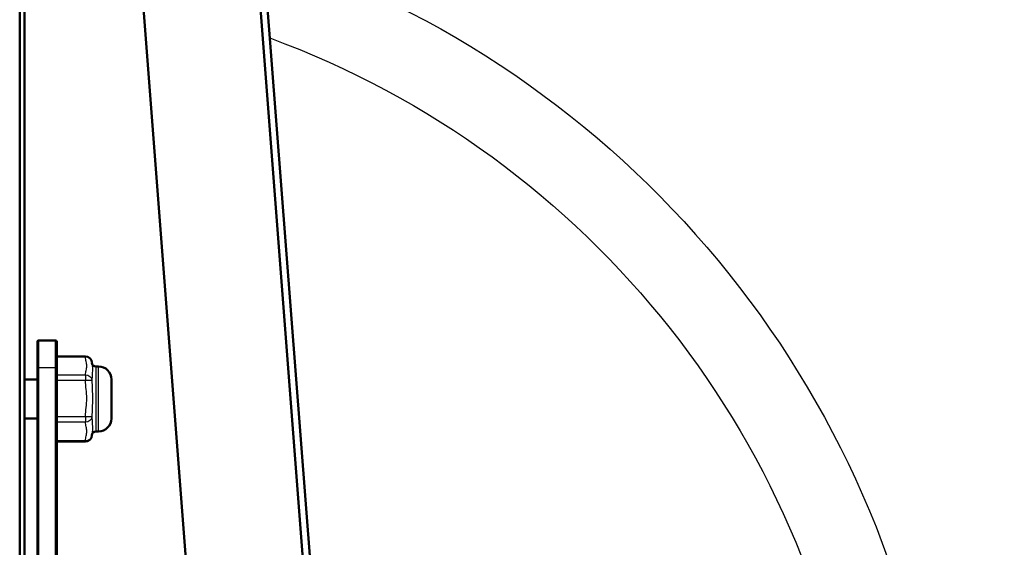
# Model space of a CAD drawing. Header units: millimetres. Extents: x 70 to 1011, y -602 to 1647.
# Tile 90 of 93: x 210 to 286, y 1448 to 1489. Entities that reach past the tile are written whole.
import ezdxf

# ---------------------------------------------------------------- set-up
doc = ezdxf.new("R2010")
doc.units = ezdxf.units.MM
doc.header["$LTSCALE"] = 0.75
doc.layers.add('Visible', color=7, linetype='Continuous', lineweight=50)
doc.layers.add('Visible Narrow', color=7, linetype='Continuous', lineweight=25)

msp = doc.modelspace()

# ---------------------------------------------------------------- linework, layer by layer
at = {"layer": 'Visible', "extrusion": (-1e-16, -1, 2.966e-13)}
for p, q in [((210.081, 1642.669, 513.087), (210.081, 1381.609, 660.64)), ((220.729, 1598.653, 486.562), (232.455, 1446.639, 291.554)), ((220.25, 1597.763, 500.06), (232.455, 1439.541, 297.087)), ((223.455, 1439.54, 297.086), (211.539, 1594.011, 495.247)), ((210.439, 1561.017, 412.209), (210.439, 1441.353, 258.541)), ((212.839, 1463.873, 273.137), (211.539, 1463.873, 273.137)), ((215.139, 1462.644, 273.099), (212.939, 1462.644, 273.099)), ((211.439, 1439.692, 290.688), (211.439, 1461.712, 276.864)), ((212.939, 1461.712, 276.864), (212.939, 1439.692, 290.688)), ((216.139, 1461.873, 273.137), (215.939, 1461.873, 273.137)), ((210.439, 1460.873, 273.137), (211.439, 1460.873, 273.137)), ((210.439, 1457.873, 273.137), (211.439, 1457.873, 273.137)), ((216.139, 1456.873, 273.137), (215.939, 1456.873, 273.137)), ((215.139, 1456.102, 273.175), (212.939, 1456.102, 273.175))]:
    msp.add_line(p, q, dxfattribs=at)
at = {"layer": 'Visible', "extrusion": (0, -2.966e-13, -1)}
for centre, radius, start, end in [((-205.124, 1421.335, 789.545), 128, 98.77408, 244.4681), ((-211.539, 1463.773, -273.137), 0.1, 0, 90), ((-212.839, 1463.773, -273.137), 0.1, 90, 180), ((-215.139, 1462.144, -273.099), 0.5, 90, 177.89295), ((-215.939, 1462.173, -273.137), 0.3, 270, 356.41173), ((-216.139, 1460.873, -273.137), 1, 90, 180), ((-216.139, 1457.873, -273.137), 1, 180, 270), ((-215.939, 1456.573, -273.137), 0.3, 3.58827, 90), ((-215.139, 1456.602, -273.175), 0.5, 182.10705, 270)]:
    msp.add_arc(centre, radius, start, end, dxfattribs=at)
at = {"layer": 'Visible', "extrusion": (-1, 2.1e-15, 5e-16)}
msp.add_arc((-1459.373, 273.137, -211.439), 4.4, 122.12034, 180, dxfattribs=at)
at = {"layer": 'Visible', "extrusion": (1, -2.6e-15, -5e-16)}
msp.add_arc((1459.373, 273.137, 212.939), 4.4, 0, 57.87966, dxfattribs=at)
at = {"layer": 'Visible', "extrusion": (1, -1e-16, 0)}
msp.add_arc((1459.373, 273.137, 217.139), 1.5, 0, 180, dxfattribs=at)
at = {"layer": 'Visible Narrow', "extrusion": (-1e-16, -1, 2.966e-13)}
for p, q in [((215.139, 1462.58, 273.343), (212.939, 1462.58, 273.343)), ((212.839, 1461.766, 276.948), (211.539, 1461.766, 276.948)), ((211.539, 1461.766, 276.948), (211.539, 1439.745, 290.772)), ((212.839, 1439.745, 290.772), (212.839, 1461.766, 276.948)), ((212.939, 1461.227, 275.762), (215.139, 1461.227, 275.762)), ((215.139, 1460.798, 276.018), (212.939, 1460.798, 276.018)), ((212.939, 1458.027, 276.056), (215.139, 1458.027, 276.056)), ((215.139, 1457.59, 275.812), (212.939, 1457.59, 275.812)), ((212.939, 1456.172, 273.431), (215.139, 1456.172, 273.431))]:
    msp.add_line(p, q, dxfattribs=at)
at = {"layer": 'Visible Narrow', "extrusion": (0, -2.966e-13, -1)}
for centre, radius, start, end in [((-205.124, 1421.335, 759.978), 76.246, 108.10399, 236.98568), ((-205.124, 1421.335, 756.647), 70.091, 110.20608, 236.19172)]:
    msp.add_arc(centre, radius, start, end, dxfattribs=at)
at = {"layer": 'Visible Narrow', "extrusion": (1, -2.6e-15, -5e-16)}
msp.add_arc((1459.373, 273.137, 211.539), 4.5, 0, 57.87966, dxfattribs=at)
at = {"layer": 'Visible Narrow', "extrusion": (-1, 2.1e-15, 5e-16)}
msp.add_arc((-1459.373, 273.137, -212.839), 4.5, 122.12034, 180, dxfattribs=at)
at = {"layer": 'Visible Narrow', "extrusion": (1, -1e-16, 0)}
for centre, radius, start, end in [((1462.144, 273.099, 215.139), 0.5, 0, 29.22086), ((1459.373, 273.137, 215.939), 2.5, 0, 180), ((1460.791, 275.518, 215.139), 0.5, 29.22086, 89.22086), ((1458.02, 275.556, 215.139), 0.5, 89.22086, 149.22086)]:
    msp.add_arc(centre, radius, start, end, dxfattribs=at)
at = {"layer": 'Visible Narrow', "extrusion": (0.017958, -0.488099, 0.872604)}
for centre, start, end in [((268.752, 1401.497, -471.5), 360, 88.16119), ((268.754, 1401.497, -471.499), 359.94268, 359.99994)]:
    msp.add_arc(centre, 0.5, start, end, dxfattribs=at)
at = {"layer": 'Visible Narrow', "extrusion": (-6.735e-13, -0.846933, 0.531699)}
msp.add_arc((211.539, 1011.676, -1090.765), 0.1, 90, 180, dxfattribs=at)
at = {"layer": 'Visible Narrow', "extrusion": (-6.732e-13, 0.846933, -0.531699)}
msp.add_arc((-212.839, 1011.676, 1090.765), 0.1, 90, 180, dxfattribs=at)
at = {"layer": 'Visible Narrow', "extrusion": (-1, 1e-16, 0)}
msp.add_arc((-1459.373, 273.137, -216.139), 2.5, 0, 180, dxfattribs=at)
at = {"layer": 'Visible Narrow', "extrusion": (0.017958, 0.488099, -0.872604)}
msp.add_arc((-161.286, 1415.303, 476.456), 0.5, 88.16119, 176.37964, dxfattribs=at)
at = {"layer": 'Visible Narrow', "extrusion": (0.017958, -0.999746, 0.013596)}
msp.add_arc((241.34, 295.298, -1452.811), 0.5, 1.76756, 89.98601, dxfattribs=at)
at = {"layer": 'Visible Narrow', "extrusion": (0.017958, 0.999746, -0.013596)}
msp.add_arc((-188.919, 295.403, 1457.767), 0.5, 89.98601, 178.20446, dxfattribs=at)
at = {"layer": 'Visible Narrow', "extrusion": (0.017958, -0.511648, -0.859008)}
msp.add_arc((266.149, -1104.123, -978.834), 0.5, 3.50847, 91.72692, dxfattribs=at)
at = {"layer": 'Visible Narrow', "extrusion": (0.017958, 0.511648, 0.859008)}
msp.add_arc((-163.914, -1117.089, 983.79), 0.5, 91.72692, 179.94537, dxfattribs=at)
at = {"layer": 'Visible Narrow', "extrusion": (1, 8.1e-15, 1.39e-14)}
msp.add_arc((1456.602, 273.175, 215.139), 0.5, 149.22086, 180, dxfattribs=at)
at = {"layer": 'Visible Narrow', "extrusion": (0.017957, 0.488099, -0.872604)}
msp.add_arc((-161.441, 1410.505, 476.456), 0.5, 179.94278, 180.00005, dxfattribs=at)
at = {"layer": 'Visible Narrow', "extrusion": (2.05065e-11, 0.872744, 0.488177)}
msp.add_open_spline([(215.139, 1461.227, 275.762), (215.144, 1461.341, 275.56), (215.172, 1461.453, 275.359), (215.198, 1461.566, 275.157), (215.224, 1461.678, 274.956), (215.246, 1461.791, 274.755), (215.246, 1461.904, 274.552), (215.246, 1462.018, 274.349), (215.224, 1462.13, 274.148), (215.198, 1462.243, 273.947), (215.172, 1462.355, 273.746), (215.144, 1462.467, 273.545), (215.139, 1462.58, 273.343)], degree=3, knots=[0.000289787, 0.000289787, 0.000289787, 0.000289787, 0.000990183, 0.000990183, 0.000990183, 0.00169058, 0.00169058, 0.00169058, 0.002390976, 0.002390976, 0.002390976, 0.003091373, 0.003091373, 0.003091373, 0.003091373], dxfattribs=at)
at = {"layer": 'Visible Narrow'}
for points in [[(215.639, 1462.162, 273.099), (215.639, 1462.159, 273.112), (215.639, 1462.157, 273.124), (215.639, 1462.154, 273.137)], [(215.639, 1456.584, 273.175), (215.639, 1456.587, 273.162), (215.639, 1456.589, 273.15), (215.639, 1456.592, 273.137)]]:
    msp.add_open_spline(points, degree=3, dxfattribs=at)
for points, knots in [([(215.639, 1462.154, 273.137), (215.642, 1462.108, 273.358), (215.654, 1462.05, 273.575), (215.672, 1461.897, 274.011), (215.679, 1461.8, 274.227), (215.679, 1461.567, 274.643), (215.672, 1461.433, 274.837), (215.653, 1461.137, 275.202), (215.641, 1460.974, 275.372), (215.639, 1460.8, 275.533)], [0.000038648, 0.000038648, 0.000038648, 0.000038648, 0.00071326, 0.00071326, 0.001426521, 0.001426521, 0.002139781, 0.002139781, 0.002853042, 0.002853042, 0.002853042, 0.002853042]), ([(215.639, 1460.8, 275.533), (215.641, 1460.575, 275.61), (215.653, 1460.345, 275.672), (215.672, 1459.878, 275.76), (215.679, 1459.642, 275.784), (215.679, 1459.166, 275.79), (215.672, 1458.931, 275.771), (215.653, 1458.467, 275.697), (215.641, 1458.238, 275.641), (215.639, 1458.011, 275.571)], [0, 0, 0, 0, 0.00071326, 0.00071326, 0.001426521, 0.001426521, 0.002139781, 0.002139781, 0.002853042, 0.002853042, 0.002853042, 0.002853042]), ([(215.639, 1458.011, 275.571), (215.641, 1457.833, 275.414), (215.653, 1457.663, 275.246), (215.672, 1457.354, 274.886), (215.679, 1457.215, 274.694), (215.679, 1456.972, 274.284), (215.672, 1456.871, 274.071), (215.653, 1456.703, 273.633), (215.641, 1456.637, 273.406), (215.639, 1456.584, 273.175)], [0, 0, 0, 0, 0.00071326, 0.00071326, 0.001426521, 0.001426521, 0.002139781, 0.002139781, 0.002853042, 0.002853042, 0.002853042, 0.002853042])]:
    msp.add_open_spline(points, degree=3, knots=knots, dxfattribs=at)
at = {"layer": 'Visible Narrow', "extrusion": (-2.0845e-11, -0.013598, -0.999908)}
msp.add_open_spline([(215.139, 1458.027, 276.056), (215.144, 1458.259, 276.052), (215.172, 1458.489, 276.049), (215.198, 1458.72, 276.046), (215.224, 1458.95, 276.043), (215.246, 1459.181, 276.04), (215.246, 1459.413, 276.037), (215.246, 1459.645, 276.034), (215.224, 1459.876, 276.03), (215.198, 1460.106, 276.027), (215.172, 1460.336, 276.024), (215.144, 1460.567, 276.021), (215.139, 1460.798, 276.018)], degree=3, knots=[0.000289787, 0.000289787, 0.000289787, 0.000289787, 0.000990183, 0.000990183, 0.000990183, 0.00169058, 0.00169058, 0.00169058, 0.002390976, 0.002390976, 0.002390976, 0.003091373, 0.003091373, 0.003091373, 0.003091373], dxfattribs=at)
at = {"layer": 'Visible Narrow', "extrusion": (-1.91757e-11, 0.859146, -0.51173)}
msp.add_open_spline([(215.139, 1456.172, 273.431), (215.144, 1456.291, 273.63), (215.172, 1456.409, 273.828), (215.198, 1456.527, 274.026), (215.224, 1456.645, 274.224), (215.246, 1456.763, 274.422), (215.246, 1456.882, 274.622), (215.246, 1457.001, 274.821), (215.224, 1457.119, 275.019), (215.198, 1457.237, 275.217), (215.172, 1457.354, 275.415), (215.144, 1457.472, 275.613), (215.139, 1457.59, 275.812)], degree=3, knots=[0.000289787, 0.000289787, 0.000289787, 0.000289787, 0.000990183, 0.000990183, 0.000990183, 0.00169058, 0.00169058, 0.00169058, 0.002390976, 0.002390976, 0.002390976, 0.003091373, 0.003091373, 0.003091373, 0.003091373], dxfattribs=at)

doc.saveas('drawing.dxf')
